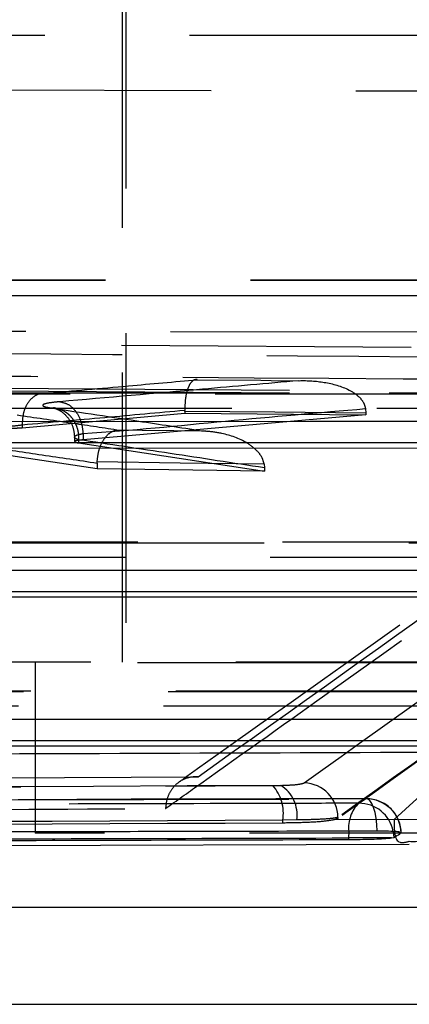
# Model space of a CAD drawing. Extents: x 122 to 736, y 117 to 530.
# Tile 4 of 26: x 186.14 to 189.55, y 116.76 to 125.39. Entities that reach past the tile are written whole.
import ezdxf

# ---------------------------------------------------------------- set-up
doc = ezdxf.new("R2010")
doc.units = 0
doc.header["$LTSCALE"] = 2
doc.linetypes.add('HIDDEN', pattern=[1.905, 1.27, -0.635])
doc.layers.get('0').update_dxf_attribs({"linetype": 'CONTINUOUS'})

msp = doc.modelspace()

# ---------------------------------------------------------------- linework, layer by layer
at = {"color": 7, "linetype": 'HIDDEN'}
for p, q in [((187.0666, 153.1258), (187.0666, 119.7607)), ((187.0353, 126.1107), (187.0353, 119.7607)), ((183.8155, 125.2586), (202.6687, 125.2586)), ((195.4344, 124.7529), (180.1081, 124.7901)), ((184.3486, 123.1121), (203.2018, 123.1121)), ((184.3493, 123.1107), (203.2025, 123.1107)), ((179.839, 122.6775), (195.1676, 122.6446)), ((193.3779, 122.4956), (179.9116, 122.5842)), ((192.313, 122.1151), (180.6505, 122.2007)), ((192.313, 122.0897), (180.6505, 122.178)), ((191.9169, 122.1198), (176.4365, 122.1174)), ((186.1585, 121.8172), (187.5843, 121.9447)), ((189.1703, 121.9289), (186.692, 121.7103)), ((187.5843, 121.9604), (187.5842, 121.9677)), ((187.5843, 121.9604), (187.5843, 121.9447)), ((187.5843, 121.9447), (189.1703, 121.9289)), ((189.1679, 121.9841), (189.1703, 121.9442)), ((189.1703, 121.9442), (189.1703, 121.9289)), ((186.1585, 121.8401), (186.1585, 121.8399)), ((186.1585, 121.8399), (186.1585, 121.8172)), ((186.692, 121.7658), (186.692, 121.7658)), ((186.692, 121.7658), (186.692, 121.7103)), ((186.617, 121.7343), (186.617, 121.6947)), ((186.653, 121.7112), (186.653, 121.7112)), ((186.653, 121.7112), (186.653, 121.6832)), ((186.653, 121.6832), (188.2815, 121.4361)), ((186.8151, 121.4572), (185.8724, 121.5969)), ((186.8151, 121.507), (186.8154, 121.5195)), ((186.8151, 121.507), (186.8151, 121.4572)), ((188.279, 121.4987), (188.2815, 121.4644)), ((188.2815, 121.4361), (186.8151, 121.4572)), ((188.2815, 121.4644), (188.2815, 121.4361)), ((190.9809, 120.8134), (174.3263, 120.8124)), ((194.3806, 119.7607), (181.5103, 119.7607)), ((183.3603, 119.7594), (195.7978, 119.7594)), ((186.2728, 119.7607), (186.2728, 118.2607)), ((190.0449, 119.5071), (172.2161, 119.5072)), ((187.7016, 118.7538), (180.3557, 118.7122)), ((189.8256, 118.7526), (189.4197, 118.3814)), ((188.3555, 118.6793), (188.4252, 118.6804)), ((188.5654, 118.3772), (188.4435, 118.3761)), ((188.4435, 118.3503), (188.4435, 118.3761)), ((188.9271, 118.3905), (188.8944, 118.3785)), ((189.4197, 118.3814), (188.8944, 118.3785)), ((188.9271, 118.3995), (188.9271, 118.3905)), ((190.6903, 118.2607), (186.2728, 118.2607))]:
    msp.add_line(p, q, dxfattribs=at)
at = {"color": 7, "linetype": 'CONTINUOUS'}
for p, q in [((191.9854, 122.9728), (179.538, 122.9751)), ((191.7297, 121.6364), (176.1337, 121.6342)), ((190.7937, 120.33), (174.0235, 120.3292)), ((189.8576, 119.0237), (171.9133, 119.024)), ((189.0193, 118.2197), (189.0193, 118.206)), ((189.3955, 118.2197), (189.0193, 118.2197)), ((189.3955, 118.2197), (189.4176, 118.2243)), ((170.0703, 118.0984), (189.5524, 118.166)), ((183.8934, 117.6128), (202.7466, 117.6128)), ((184.3493, 116.7607), (203.2025, 116.7607))]:
    msp.add_line(p, q, dxfattribs=at)
at = {"color": 8, "linetype": 'CONTINUOUS'}
msp.add_line((189.4119, 118.2774), (189.4176, 118.2243), dxfattribs=at)
at = {"color": 7, "linetype": 'HIDDEN', "flags": 128}
for points in [[(187.6932, 122.238), (188.2493, 122.2324), (188.342, 122.2314), (188.5838, 122.2289)], [(176.4195, 122.1126), (176.998, 122.1127), (179.3122, 122.113), (188.5689, 122.1145), (191.8999, 122.115)], [(191.8077, 121.9864), (191.2292, 121.9863), (188.915, 121.986), (179.6583, 121.9846), (176.2118, 121.9841)], [(189.1703, 121.9442), (188.3743, 121.9524), (187.5843, 121.9604)], [(187.7651, 121.7855), (187.2089, 121.7934), (186.988, 121.7965)], [(186.8154, 121.5195), (187.5447, 121.5092), (188.279, 121.4987)], [(174.3093, 120.8076), (174.8878, 120.8076), (177.202, 120.8077), (186.4587, 120.8083), (190.9639, 120.8086)], [(190.8717, 120.68), (190.2932, 120.6799), (187.979, 120.6798), (178.7223, 120.6793), (174.1016, 120.6791)], [(172.1991, 119.5023), (172.7776, 119.5023), (175.0918, 119.5023), (184.3485, 119.5023), (190.0279, 119.5023)], [(189.9357, 119.3737), (189.3572, 119.3737), (187.043, 119.3737), (177.7863, 119.3738), (171.9914, 119.3739)], [(189.272, 118.2793), (189.2688, 118.338), (189.2621, 118.3936), (189.2522, 118.4441), (189.2394, 118.4875), (189.2242, 118.5222), (189.2073, 118.5468), (189.1892, 118.5604), (189.1706, 118.5625)]]:
    msp.add_lwpolyline(points, dxfattribs=at)
at = {"color": 7, "linetype": 'CONTINUOUS', "flags": 128}
for points in [[(176.5298, 121.8722), (177.1083, 121.8723), (179.4225, 121.8727), (188.6792, 121.8742), (192.0102, 121.8747)], [(176.1337, 121.6845), (183.9649, 121.6857), (191.7297, 121.6868)], [(174.4196, 120.5672), (174.9981, 120.5672), (177.3123, 120.5674), (186.569, 120.568), (191.0742, 120.5683)], [(174.0235, 120.3795), (182.4418, 120.38), (190.7937, 120.3804)], [(172.3094, 119.262), (172.8879, 119.262), (175.2021, 119.262), (184.4588, 119.262), (190.1381, 119.2619)], [(171.9133, 119.0743), (180.9186, 119.0742), (189.8576, 119.0741)]]:
    msp.add_lwpolyline(points, dxfattribs=at)
at = {"color": 8, "linetype": 'CONTINUOUS', "flags": 128}
msp.add_lwpolyline([(189.021, 118.2794), (189.0209, 118.2773), (189.0193, 118.2197)], dxfattribs=at)
at = {"color": 7, "linetype": 'HIDDEN'}
for centre, radius, start, end in [((189.6621, 126.4372), 8.0594, 268.27642, 335.22004), ((188.0781, 118.4346), 0.37, 350.91112, 41.42486), ((188.2647, 118.4222), 0.304, 351.48346, 58.12876), ((188.6205, 118.3964), 0.3066, 0.58888, 87.87502), ((189.1751, 118.257), 0.3055, 1.36267, 90.83613), ((189.1773, 118.2586), 0.3045, 0, 90.13863), ((189.3266, 118.3075), 0.3069, 135.179, 185.26734), ((189.1125, 118.2188), 0.3051, 11.07726, 90.66806)]:
    msp.add_arc(centre, radius, start, end, dxfattribs=at)
for points, knots in [([(180.684, 122.5043), (180.8857, 122.503), (181.8942, 122.4963), (185.7834, 122.47), (189.4709, 122.441), (192.3515, 122.4184)], [0, 0, 0, 0, 0.0518637, 0.2593191, 1, 1, 1, 1]), ([(188.6319, 118.7028), (189.4933, 119.3191), (191.2161, 120.5516), (192.9402, 121.8165), (193.8023, 122.4489)], [0, 0, 0, 0, 0.500007, 1, 1, 1, 1]), ([(192.735, 122.3758), (191.9007, 121.7694), (190.2222, 120.5493), (188.5451, 119.3546), (187.7016, 118.7538)], [0, 0, 0, 0, 0.497074, 1, 1, 1, 1]), ([(179.9463, 122.3048), (180.148, 122.3037), (181.1566, 122.2981), (185.6458, 122.2726), (189.9334, 122.2437), (193.4142, 122.2202)], [0, 0, 0, 0, 0.044932, 0.224661, 1, 1, 1, 1]), ([(192.5558, 122.321), (192.3972, 122.2042), (190.7761, 121.0103), (189.1006, 119.8221), (187.5862, 118.7472), (187.532, 118.7087)], [0, 0, 0, 0, 0.094653, 0.967572, 1, 1, 1, 1]), ([(186.3634, 122.1191), (186.6054, 122.1405), (187.0486, 122.1799), (187.4919, 122.2199), (187.6932, 122.238)], [0, 0, 0, 0, 0.545841, 1, 1, 1, 1]), ([(188.5838, 122.2289), (188.3022, 122.2039), (187.6039, 122.1417), (186.9055, 122.081), (186.4888, 122.0449)], [0, 0, 0, 0, 0.403318, 1, 1, 1, 1]), ([(187.6932, 122.238), (187.6927, 122.2381), (187.6785, 122.2412), (187.6527, 122.2335), (187.6212, 122.1911), (187.5992, 122.1299), (187.5853, 122.0537), (187.5846, 121.9964), (187.5842, 121.9677)], [0, 0, 0, 0, 0.007753, 0.256558, 0.459204, 0.64365, 0.821713, 1, 1, 1, 1]), ([(188.5838, 122.2289), (188.585, 122.229), (188.6598, 122.2312), (188.8102, 122.2218), (188.9925, 122.1724), (189.1057, 122.0981), (189.1548, 122.0383), (189.1639, 122.0003), (189.1679, 121.9841)], [0, 0, 0, 0, 0.00521, 0.333213, 0.671692, 0.835806, 0.929706, 1, 1, 1, 1]), ([(186.3634, 122.1191), (186.354, 122.1193), (186.335, 122.1198), (186.2938, 122.1108), (186.2425, 122.0817), (186.1933, 122.018), (186.1614, 121.9344), (186.1594, 121.8715), (186.1585, 121.8401)], [0, 0, 0, 0, 0.084554, 0.171744, 0.378805, 0.585875, 0.792943, 1, 1, 1, 1]), ([(194.1052, 122.1456), (193.2415, 121.5132), (191.5139, 120.2484), (189.7894, 119.0158), (188.9271, 118.3995)], [0, 0, 0, 0, 0.499999, 1, 1, 1, 1]), ([(194.1052, 122.1442), (193.2415, 121.5101), (191.514, 120.2418), (189.7894, 119.0076), (188.9271, 118.3905)], [0, 0, 0, 0, 0.499999, 1, 1, 1, 1]), ([(186.4888, 122.0449), (186.4635, 122.0424), (186.3982, 122.0359), (186.3474, 122.0247), (186.3314, 122.0111), (186.3539, 121.9997), (186.3961, 121.9926), (186.4103, 121.9902)], [0, 0, 0, 0, 0.168081, 0.433363, 0.600521, 0.865882, 1, 1, 1, 1]), ([(186.4888, 122.0449), (186.5145, 122.0389), (186.566, 122.027), (186.6317, 121.9617), (186.6792, 121.8716), (186.6877, 121.8011), (186.692, 121.7658)], [0, 0, 0, 0, 0.249993, 0.499993, 0.749998, 1, 1, 1, 1]), ([(187.4154, 118.4783), (187.4218, 118.4829), (187.5249, 118.556), (188.0147, 118.904), (189.6796, 120.0879), (191.25, 121.222), (192.4331, 122.0764)], [0, 0, 0, 0, 0.0038299, 0.0616999, 0.2931802, 1, 1, 1, 1]), ([(186.988, 121.7965), (186.851, 121.817), (186.5596, 121.8605), (186.2682, 121.9034), (186.1138, 121.9261)], [0, 0, 0, 0, 0.4702358, 1, 1, 1, 1]), ([(187.5842, 121.9677), (187.3507, 121.9467), (186.8754, 121.9038), (186.4002, 121.8616), (186.1585, 121.8401)], [0, 0, 0, 0, 0.491392, 1, 1, 1, 1]), ([(186.4103, 121.9902), (186.4266, 121.9899), (186.4593, 121.9891), (186.5063, 121.9738), (186.5493, 121.9487), (186.5868, 121.9138), (186.6171, 121.8708), (186.6389, 121.8213), (186.6521, 121.7674), (186.6527, 121.73), (186.653, 121.7112)], [0, 0, 0, 0, 0.125005, 0.249994, 0.374999, 0.499994, 0.625006, 0.750001, 0.874998, 1, 1, 1, 1]), ([(186.4103, 121.9902), (186.6783, 121.9501), (187.1299, 121.8826), (187.5815, 121.8136), (187.7651, 121.7855)], [0, 0, 0, 0, 0.593421, 1, 1, 1, 1]), ([(186.4542, 121.988), (186.4498, 121.9885), (186.4352, 121.9903), (186.4314, 121.9918), (186.4397, 121.9897), (186.4628, 121.9813), (186.505, 121.9586), (186.5591, 121.9101), (186.607, 121.8313), (186.6133, 121.7672), (186.6165, 121.7342)], [0, 0, 0, 0, 0.055935, 0.185127, 0.276188, 0.358548, 0.460725, 0.61913, 0.804226, 1, 1, 1, 1]), ([(186.692, 121.7658), (186.692, 121.7658), (187.1216, 121.7927), (187.9287, 121.8776), (188.7575, 121.9488), (189.1679, 121.9841)], [0, 0, 0, 0, 0.000006, 0.50492, 1, 1, 1, 1]), ([(186.1585, 121.8399), (186.1346, 121.8365), (186.0871, 121.8296), (186.0247, 121.8274), (185.9936, 121.8263)], [0, 0, 0, 0, 0.500488, 1, 1, 1, 1]), ([(185.9936, 121.8103), (186.0247, 121.8109), (186.0869, 121.812), (186.1346, 121.8154), (186.1585, 121.8172)], [0, 0, 0, 0, 0.500188, 1, 1, 1, 1]), ([(186.653, 121.7112), (186.6459, 121.7136), (186.625, 121.7207), (186.6139, 121.732), (186.6218, 121.7456), (186.6471, 121.7569), (186.6795, 121.7633), (186.692, 121.7658)], [0, 0, 0, 0, 0.13358, 0.399503, 0.567048, 0.832579, 1, 1, 1, 1]), ([(186.8154, 121.5195), (186.8187, 121.5489), (186.8253, 121.6075), (186.8551, 121.6856), (186.8968, 121.7489), (186.9428, 121.7847), (186.9745, 121.7948), (186.9873, 121.7964), (186.988, 121.7965)], [0, 0, 0, 0, 0.199616, 0.398809, 0.608771, 0.840914, 0.991526, 1, 1, 1, 1]), ([(188.279, 121.4987), (188.2745, 121.516), (188.264, 121.5571), (188.2131, 121.6242), (188.097, 121.7115), (187.9384, 121.7653), (187.8142, 121.7825), (187.7661, 121.7855), (187.7651, 121.7855)], [0, 0, 0, 0, 0.075206, 0.178896, 0.36618, 0.755054, 0.994721, 1, 1, 1, 1]), ([(186.692, 121.7103), (186.6725, 121.7083), (186.6335, 121.7042), (186.6231, 121.6991), (186.6179, 121.6965)], [0, 0, 0, 0, 0.499995, 1, 1, 1, 1]), ([(186.6198, 121.6947), (186.6202, 121.6926), (186.6211, 121.6886), (186.6424, 121.685), (186.653, 121.6832)], [0, 0, 0, 0, 0.502709, 1, 1, 1, 1]), ([(188.2815, 121.4644), (188.0065, 121.5066), (187.4637, 121.5899), (186.9208, 121.6711), (186.653, 121.7112)], [0, 0, 0, 0, 0.506636, 1, 1, 1, 1]), ([(185.8724, 121.6469), (186.0262, 121.6242), (186.3404, 121.5779), (186.6546, 121.531), (186.8151, 121.507)], [0, 0, 0, 0, 0.4893561, 1, 1, 1, 1]), ([(187.7016, 118.7538), (187.7006, 118.7539), (187.6942, 118.7544), (187.6555, 118.7564), (187.5899, 118.7453), (187.5134, 118.7001), (187.4582, 118.6356), (187.4235, 118.5599), (187.418, 118.5043), (187.4154, 118.4783)], [0, 0, 0, 0, 0.007111, 0.047802, 0.287839, 0.49544, 0.676743, 0.848988, 1, 1, 1, 1]), ([(188.4252, 118.6804), (184.0494, 118.6572), (178.5892, 118.6282), (173.129, 118.6026), (172.0446, 118.5976)], [0, 0, 0, 0, 0.801399, 1, 1, 1, 1]), ([(172.1766, 118.5963), (174.8731, 118.6093), (180.266, 118.6352), (185.659, 118.6646), (188.3555, 118.6793)], [0, 0, 0, 0, 0.5, 1, 1, 1, 1]), ([(188.4252, 118.6804), (188.4557, 118.6815), (188.5243, 118.6839), (188.602, 118.6916), (188.6219, 118.699), (188.6319, 118.7028)], [0, 0, 0, 0, 0.285712, 0.642875, 1, 1, 1, 1]), ([(170.7168, 118.5223), (170.9097, 118.5227), (171.8741, 118.5246), (175.9244, 118.5326), (180.9397, 118.5433), (186.1266, 118.5552), (188.2275, 118.5602), (189.1706, 118.5625)], [0, 0, 0, 0, 0.031355, 0.156776, 0.65846, 0.846671, 1, 1, 1, 1]), ([(189.1765, 118.5632), (188.3298, 118.5611), (182.1788, 118.546), (176.0277, 118.5339), (170.7234, 118.5236)], [0, 0, 0, 0, 0.137649, 1, 1, 1, 1]), ([(189.1706, 118.5625), (189.1588, 118.5544), (189.1382, 118.5404), (189.1177, 118.5288), (189.1089, 118.5239)], [0, 0, 0, 0, 0.575493, 1, 1, 1, 1]), ([(189.1089, 118.5239), (188.9161, 118.5233), (187.9517, 118.5207), (183.9013, 118.51), (178.8879, 118.4976), (173.7016, 118.4857), (171.6012, 118.481), (170.6569, 118.479)], [0, 0, 0, 0, 0.031358, 0.15679, 0.658521, 0.846461, 1, 1, 1, 1]), ([(173.0886, 118.3983), (173.0943, 118.3984), (173.8714, 118.4025), (177.7341, 118.4225), (182.5041, 118.4491), (186.5026, 118.4729), (187.4154, 118.4783)], [0, 0, 0, 0, 0.0011842, 0.1627189, 0.8088574, 1, 1, 1, 1]), ([(188.4435, 118.3761), (185.747, 118.3614), (180.3541, 118.3319), (174.9613, 118.3059), (172.2649, 118.2929)], [0, 0, 0, 0, 0.5, 1, 1, 1, 1]), ([(188.8944, 118.3785), (188.8613, 118.3729), (188.795, 118.3616), (188.6271, 118.3527), (188.4985, 118.351), (188.4435, 118.3503)], [0, 0, 0, 0, 0.364128, 0.728287, 1, 1, 1, 1]), ([(188.9271, 118.3995), (188.9096, 118.3958), (188.8747, 118.3883), (188.7387, 118.3807), (188.6187, 118.3782), (188.5654, 118.3772)], [0, 0, 0, 0, 0.356826, 0.714023, 1, 1, 1, 1]), ([(189.4197, 118.3814), (189.4193, 118.2883), (189.4188, 118.1573), (189.5223, 118.183), (189.5523, 118.1904)], [0, 0, 0, 0, 0.710541, 1, 1, 1, 1]), ([(188.4435, 118.3503), (185.747, 118.3359), (180.3541, 118.307), (174.9613, 118.2815), (172.2649, 118.2688)], [0, 0, 0, 0, 0.5, 1, 1, 1, 1])]:
    msp.add_open_spline(points, degree=3, knots=knots, dxfattribs=at)
at = {"color": 7, "linetype": 'CONTINUOUS'}
for points, knots in [([(171.1347, 118.9087), (173.8488, 118.9173), (180.3112, 118.9378), (186.7783, 118.9612), (190.5294, 118.9747)], [0, 0, 0, 0, 0.419975, 1, 1, 1, 1]), ([(170.5677, 118.1749), (173.6431, 118.1818), (176.7419, 118.1887), (182.8922, 118.2036), (185.9676, 118.2117), (189.0193, 118.2197)], [0, 0, 0, 0, 0.5, 0.50383, 1, 1, 1, 1]), ([(170.5677, 118.1593), (173.643, 118.1664), (179.7935, 118.1808), (185.9441, 118.1976), (189.0193, 118.206)], [0, 0, 0, 0, 0.5, 1, 1, 1, 1]), ([(189.272, 118.2793), (189.0797, 118.2789), (188.116, 118.2767), (184.0664, 118.2676), (178.1075, 118.2551), (172.9201, 118.2454), (170.8187, 118.2414)], [0, 0, 0, 0, 0.031255, 0.156675, 0.658356, 1, 1, 1, 1]), ([(189.0193, 118.206), (189.0529, 118.2062), (189.12, 118.2067), (189.223, 118.2092), (189.3126, 118.2129), (189.3685, 118.2166), (189.3892, 118.219), (189.3955, 118.2197)], [0, 0, 0, 0, 0.225499, 0.450997, 0.676578, 0.902401, 1, 1, 1, 1]), ([(189.4796, 118.2658), (189.478, 118.2676), (189.4745, 118.2714), (189.4277, 118.276), (189.3579, 118.279), (189.2992, 118.2792), (189.272, 118.2793)], [0, 0, 0, 0, 0.232092, 0.500698, 0.769288, 1, 1, 1, 1]), ([(189.4176, 118.2243), (189.4352, 118.2346), (189.4561, 118.247), (189.4771, 118.2618), (189.4805, 118.2643)], [0, 0, 0, 0, 0.836628, 1, 1, 1, 1])]:
    msp.add_open_spline(points, degree=3, knots=knots, dxfattribs=at)
at = {"color": 8, "linetype": 'CONTINUOUS'}
msp.add_open_spline([(189.5523, 118.1904), (189.5873, 118.1881), (189.6827, 118.1817), (189.9992, 118.4202), (190.3526, 118.7899), (190.5294, 118.9747)], degree=3, knots=[0, 0, 0, 0, 0.224205, 0.612107, 1, 1, 1, 1], dxfattribs=at)

doc.saveas('drawing.dxf')
